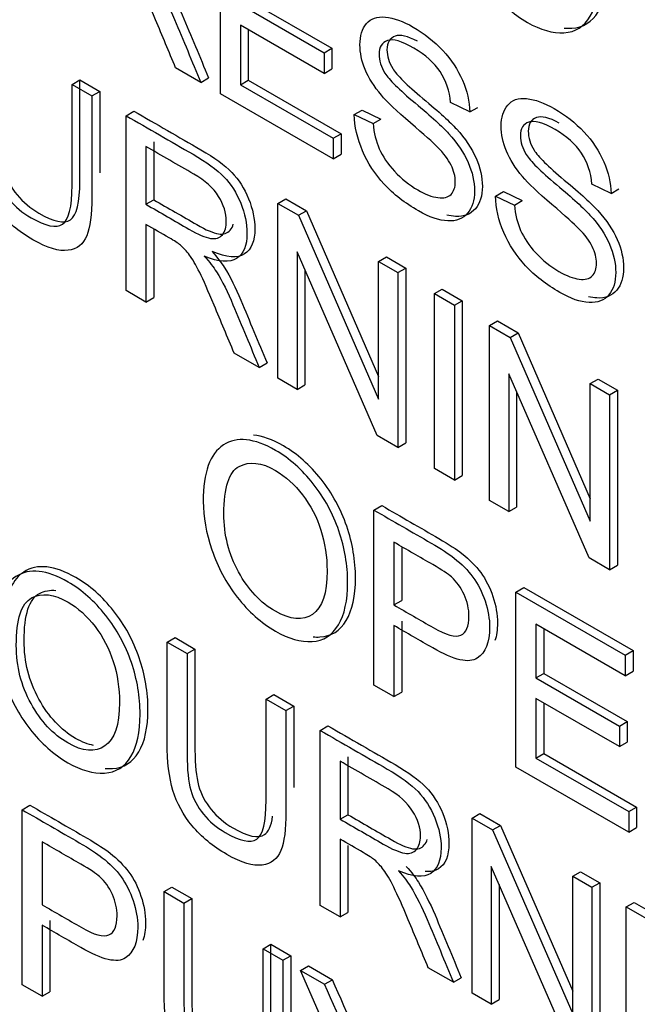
# Model space of a CAD drawing. Header units: inches. Extents: x 2 to 538, y -2 to 358.
# Tile 109 of 119: x 510.31 to 510.589, y 268.051 to 268.495. Entities that reach past the tile are written whole.
import ezdxf

# ---------------------------------------------------------------- set-up
doc = ezdxf.new("R2010")
doc.units = ezdxf.units.IN
doc.header["$MEASUREMENT"] = 0
doc.layers.add('Default', color=7, linetype='Continuous')
doc.layers.add('LAB20180', color=7, linetype='Continuous')

# ---------------------------------------------------------------- blocks, each defined once
blk = doc.blocks.new('SE6')
at = {"layer": 'LAB20180', "color": 7, "linetype": 'Continuous'}
for p, q in [((510.40035, 268.46197), (510.40035, 268.54099)), ((510.40936, 268.50224), (510.44711, 268.48045)), ((510.4129, 268.50428), (510.45065, 268.48249)), ((510.44711, 268.47114), (510.40936, 268.49293)), ((510.40936, 268.49293), (510.40936, 268.46607)), ((510.4129, 268.49089), (510.4129, 268.46811)), ((510.44711, 268.48045), (510.45065, 268.48249)), ((510.44711, 268.48045), (510.44711, 268.47114)), ((510.45065, 268.48249), (510.45065, 268.47318)), ((510.39142, 268.46712), (510.38009, 268.47366)), ((510.44711, 268.47114), (510.45065, 268.47318)), ((510.33333, 268.46617), (510.33686, 268.46822)), ((510.33686, 268.46822), (510.34583, 268.46304)), ((510.39142, 268.46712), (510.39496, 268.46916)), ((510.40936, 268.46607), (510.4129, 268.46811)), ((510.4129, 268.46811), (510.45479, 268.44392)), ((510.33333, 268.46617), (510.3423, 268.461)), ((510.3423, 268.461), (510.34583, 268.46304)), ((510.45125, 268.43258), (510.40035, 268.46197)), ((510.40936, 268.46607), (510.45125, 268.44188)), ((510.51295, 268.45374), (510.50425, 268.45802)), ((510.35773, 268.45208), (510.36127, 268.45413)), ((510.46072, 268.45255), (510.46426, 268.4546)), ((510.46426, 268.4546), (510.47277, 268.45057)), ((510.51295, 268.45374), (510.51648, 268.45578)), ((510.35773, 268.37306), (510.35773, 268.45208)), ((510.46072, 268.45255), (510.46924, 268.44853)), ((510.46924, 268.44853), (510.47277, 268.45057)), ((510.37024, 268.44022), (510.37024, 268.41409)), ((510.45125, 268.44188), (510.45479, 268.44392)), ((510.45125, 268.44188), (510.45125, 268.43258)), ((510.45479, 268.44392), (510.45479, 268.43462)), ((510.3667, 268.43818), (510.3667, 268.41205)), ((510.45125, 268.43258), (510.45479, 268.43462)), ((510.52451, 268.41573), (510.52805, 268.41777)), ((510.52805, 268.41777), (510.53656, 268.41374)), ((510.57669, 268.41693), (510.56804, 268.42119)), ((510.57669, 268.41693), (510.58023, 268.41898)), ((510.3667, 268.41205), (510.37024, 268.41409)), ((510.4263, 268.41249), (510.42984, 268.41454)), ((510.42984, 268.41454), (510.43913, 268.40917)), ((510.52451, 268.41573), (510.53303, 268.4117)), ((510.53303, 268.4117), (510.53656, 268.41374)), ((510.4263, 268.33347), (510.4263, 268.41249)), ((510.4263, 268.41249), (510.43559, 268.40713)), ((510.43559, 268.40713), (510.43913, 268.40917)), ((510.43913, 268.40917), (510.47174, 268.33428)), ((510.43559, 268.40713), (510.47174, 268.32412)), ((510.3667, 268.40295), (510.3667, 268.36788)), ((510.37024, 268.4009), (510.37024, 268.36993)), ((510.47115, 268.30758), (510.43495, 268.39062)), ((510.43495, 268.39062), (510.43495, 268.32848)), ((510.47174, 268.38626), (510.47528, 268.3883)), ((510.47174, 268.32412), (510.47174, 268.38626)), ((510.47174, 268.38626), (510.48044, 268.38124)), ((510.47528, 268.3883), (510.48397, 268.38328)), ((510.43849, 268.38251), (510.43849, 268.33052)), ((510.48044, 268.38124), (510.48397, 268.38328)), ((510.48397, 268.38328), (510.48397, 268.30426)), ((510.48044, 268.38124), (510.48044, 268.30222)), ((510.3667, 268.36788), (510.35773, 268.37306)), ((510.49697, 268.3717), (510.5005, 268.37374)), ((510.5005, 268.37374), (510.50952, 268.36853)), ((510.3667, 268.36788), (510.37024, 268.36993)), ((510.49697, 268.29268), (510.49697, 268.3717)), ((510.49697, 268.3717), (510.50598, 268.36649)), ((510.50598, 268.36649), (510.50952, 268.36853)), ((510.50952, 268.36853), (510.50952, 268.28951)), ((510.50598, 268.36649), (510.50598, 268.28747)), ((510.52187, 268.35732), (510.52541, 268.35936)), ((510.52187, 268.2783), (510.52187, 268.35732)), ((510.52187, 268.35732), (510.53116, 268.35195)), ((510.52541, 268.35936), (510.5347, 268.354)), ((510.53116, 268.35195), (510.5347, 268.354)), ((510.53116, 268.35195), (510.56731, 268.26894)), ((510.5347, 268.354), (510.56731, 268.2791)), ((510.41783, 268.33836), (510.40654, 268.34488)), ((510.41783, 268.33836), (510.42137, 268.3404)), ((510.43495, 268.32848), (510.4263, 268.33347)), ((510.56672, 268.2524), (510.53052, 268.33545)), ((510.53052, 268.33545), (510.53052, 268.2733)), ((510.56731, 268.33108), (510.57085, 268.33312)), ((510.57085, 268.33312), (510.57955, 268.3281)), ((510.43495, 268.32848), (510.43849, 268.33052)), ((510.56731, 268.26894), (510.56731, 268.33108)), ((510.56731, 268.33108), (510.57601, 268.32606)), ((510.53406, 268.32733), (510.53406, 268.27534)), ((510.57601, 268.32606), (510.57955, 268.3281)), ((510.57601, 268.32606), (510.57601, 268.24704)), ((510.57955, 268.3281), (510.57955, 268.24908)), ((510.48044, 268.30222), (510.47115, 268.30758)), ((510.48044, 268.30222), (510.48397, 268.30426)), ((510.50598, 268.28747), (510.49697, 268.29268)), ((510.50598, 268.28747), (510.50952, 268.28951)), ((510.46965, 268.27396), (510.47318, 268.276)), ((510.53052, 268.2733), (510.52187, 268.2783)), ((510.53052, 268.2733), (510.53406, 268.27534)), ((510.46965, 268.19494), (510.46965, 268.27396)), ((510.47866, 268.25945), (510.47866, 268.23111)), ((510.4822, 268.2574), (510.4822, 268.23315)), ((510.57601, 268.24704), (510.56672, 268.2524)), ((510.57601, 268.24704), (510.57955, 268.24908)), ((510.53376, 268.23695), (510.53729, 268.23899)), ((510.53376, 268.15793), (510.53376, 268.23695)), ((510.53376, 268.23695), (510.58307, 268.20848)), ((510.53729, 268.23899), (510.5866, 268.21052)), ((510.47866, 268.23111), (510.4822, 268.23315)), ((510.47866, 268.22181), (510.47866, 268.18974)), ((510.4822, 268.22385), (510.4822, 268.19178)), ((510.58307, 268.19917), (510.54273, 268.22246)), ((510.54273, 268.22246), (510.54273, 268.19817)), ((510.54626, 268.22042), (510.54626, 268.20021)), ((510.37629, 268.21436), (510.37982, 268.2164)), ((510.37629, 268.21436), (510.3853, 268.20915)), ((510.37982, 268.2164), (510.38884, 268.21119)), ((510.3853, 268.20915), (510.38884, 268.21119)), ((510.58307, 268.20848), (510.5866, 268.21052)), ((510.58307, 268.20848), (510.58307, 268.19917)), ((510.5866, 268.21052), (510.5866, 268.20121)), ((510.54273, 268.19817), (510.54626, 268.20021)), ((510.54626, 268.20021), (510.58401, 268.17842)), ((510.58307, 268.19917), (510.5866, 268.20121)), ((510.54273, 268.19817), (510.58047, 268.17638)), ((510.42095, 268.18857), (510.42449, 268.19061)), ((510.42449, 268.19061), (510.43346, 268.18543)), ((510.47866, 268.18974), (510.46965, 268.19494)), ((510.47866, 268.18974), (510.4822, 268.19178)), ((510.42095, 268.18857), (510.42992, 268.18339)), ((510.58047, 268.16713), (510.54273, 268.18892)), ((510.54273, 268.18892), (510.54273, 268.162)), ((510.54626, 268.18688), (510.54626, 268.16404)), ((510.42992, 268.18339), (510.43346, 268.18543)), ((510.58047, 268.17638), (510.58401, 268.17842)), ((510.58401, 268.17842), (510.58401, 268.16917)), ((510.44536, 268.17448), (510.44889, 268.17652)), ((510.44536, 268.09546), (510.44536, 268.17448)), ((510.58047, 268.17638), (510.58047, 268.16713)), ((510.58047, 268.16713), (510.58401, 268.16917)), ((510.54273, 268.162), (510.54626, 268.16404)), ((510.54626, 268.16404), (510.5882, 268.13983)), ((510.45437, 268.16055), (510.45437, 268.13436)), ((510.45791, 268.16259), (510.45791, 268.1364)), ((510.54273, 268.162), (510.58466, 268.13779)), ((510.58466, 268.12854), (510.53376, 268.15793)), ((510.31079, 268.13866), (510.31432, 268.1407)), ((510.31079, 268.05964), (510.31079, 268.13866)), ((510.58466, 268.13779), (510.5882, 268.13983)), ((510.58466, 268.13779), (510.58466, 268.12854)), ((510.5882, 268.13983), (510.5882, 268.13058)), ((510.45437, 268.13436), (510.45791, 268.1364)), ((510.51393, 268.13489), (510.51746, 268.13693)), ((510.51393, 268.05587), (510.51393, 268.13489)), ((510.51393, 268.13489), (510.52322, 268.12953)), ((510.51746, 268.13693), (510.52675, 268.13157)), ((510.52322, 268.12953), (510.52675, 268.13157)), ((510.52322, 268.12953), (510.55941, 268.04648)), ((510.52675, 268.13157), (510.55941, 268.05664)), ((510.58466, 268.12854), (510.5882, 268.13058)), ((510.3198, 268.12415), (510.3198, 268.09576)), ((510.45437, 268.12532), (510.45437, 268.09025)), ((510.45791, 268.12245), (510.45791, 268.09229)), ((510.55878, 268.02997), (510.52262, 268.11294)), ((510.52262, 268.11294), (510.52262, 268.05085)), ((510.55941, 268.10863), (510.56295, 268.11067)), ((510.56295, 268.11067), (510.5716, 268.10567)), ((510.55941, 268.04648), (510.55941, 268.10863)), ((510.55941, 268.10863), (510.56806, 268.10363)), ((510.3749, 268.10165), (510.37843, 268.10369)), ((510.3749, 268.10165), (510.38387, 268.09647)), ((510.37843, 268.10369), (510.3874, 268.09851)), ((510.52616, 268.10482), (510.52616, 268.05289)), ((510.56806, 268.10363), (510.5716, 268.10567)), ((510.56806, 268.10363), (510.56806, 268.02461)), ((510.5716, 268.10567), (510.5716, 268.02665)), ((510.38387, 268.09647), (510.3874, 268.09851)), ((510.45437, 268.09025), (510.44536, 268.09546)), ((510.5835, 268.09472), (510.58704, 268.09676)), ((510.5835, 268.0157), (510.5835, 268.09472)), ((510.5835, 268.09472), (510.63281, 268.06625)), ((510.58704, 268.09676), (510.63635, 268.06829)), ((510.32334, 268.08855), (510.32334, 268.05648)), ((510.45437, 268.09025), (510.45791, 268.09229)), ((510.3198, 268.08651), (510.3198, 268.05444)), ((510.41956, 268.07586), (510.4231, 268.0779)), ((510.41956, 268.07586), (510.42853, 268.07068)), ((510.4231, 268.0779), (510.43207, 268.07272)), ((510.42853, 268.07068), (510.43207, 268.07272)), ((510.43655, 268.06606), (510.44008, 268.0681)), ((510.46291, 268.00525), (510.43655, 268.06606)), ((510.43655, 268.06606), (510.44734, 268.05983)), ((510.44008, 268.0681), (510.45087, 268.06187)), ((510.5055, 268.06073), (510.49417, 268.06728)), ((510.44734, 268.05983), (510.45087, 268.06187)), ((510.5055, 268.06073), (510.50904, 268.06277)), ((510.3198, 268.05444), (510.31079, 268.05964)), ((510.3198, 268.05444), (510.32334, 268.05648)), ((510.52262, 268.05085), (510.51393, 268.05587)), ((510.52262, 268.05085), (510.52616, 268.05289))]:
    blk.add_line(p, q, dxfattribs=at)
for centre, start in [((509.31764, 267.55889), 21.55122), ((509.3141, 267.55684), 21.47511)]:
    blk.add_arc(centre, 1.23985, start, 23.93387, dxfattribs=at)
for points, knots in [([(510.5063, 268.55279), (510.5063, 268.56588), (510.50931, 268.57434), (510.51541, 268.57829), (510.52144, 268.58219), (510.52934, 268.58134), (510.54523, 268.57216), (510.55092, 268.56714), (510.55593, 268.56078), (510.56103, 268.55431), (510.56485, 268.54727), (510.5675, 268.53954), (510.57016, 268.53173), (510.5715, 268.52392), (510.5715, 268.50805), (510.57009, 268.50171), (510.56454, 268.4923), (510.56057, 268.4898), (510.55543, 268.48951), (510.55032, 268.48923), (510.54482, 268.4908), (510.53248, 268.49792), (510.52674, 268.50302), (510.51664, 268.51601), (510.51281, 268.52311), (510.51017, 268.53084), (510.50754, 268.53854), (510.5063, 268.54585), (510.5063, 268.55279)], [0, 0, 0, 0, 0.133501, 0.133501, 0.133501, 0.256494, 0.256494, 0.336935, 0.336935, 0.336935, 0.41723, 0.41723, 0.41723, 0.502263, 0.502263, 0.588431, 0.588431, 0.674599, 0.674599, 0.674599, 0.751492, 0.751492, 0.834891, 0.834891, 0.918291, 0.918291, 0.918291, 1, 1, 1, 1]), ([(510.55556, 268.49163), (510.55671, 268.49152), (510.55785, 268.49149), (510.55897, 268.49155), (510.56411, 268.49184), (510.56807, 268.49434), (510.57363, 268.50375), (510.57504, 268.51009), (510.57504, 268.52596), (510.5737, 268.53377), (510.57103, 268.54158), (510.56839, 268.54931), (510.56456, 268.55635), (510.55947, 268.56282), (510.55446, 268.56918), (510.54877, 268.5742), (510.53769, 268.5806), (510.53332, 268.5822), (510.52939, 268.58262)], [0.3085794, 0.3085794, 0.3085794, 0.3085794, 0.3254014, 0.3254014, 0.3254014, 0.411569, 0.411569, 0.4977366, 0.4977366, 0.5827704, 0.5827704, 0.5827704, 0.6630647, 0.6630647, 0.6630647, 0.7435058, 0.7435058, 0.8049135, 0.8049135, 0.8049135, 0.8049135]), ([(510.38009, 268.47366), (510.37708, 268.48088), (510.37408, 268.4881), (510.37107, 268.49532), (510.36847, 268.50159), (510.36625, 268.50647), (510.36452, 268.50999), (510.3628, 268.51348), (510.36128, 268.51612), (510.35992, 268.51791), (510.35858, 268.51965), (510.35723, 268.52114), (510.35582, 268.52237), (510.35479, 268.52327), (510.35309, 268.52432), (510.35076, 268.52566), (510.34727, 268.52768), (510.34378, 268.52969), (510.34029, 268.53171)], [0, 0, 0, 0, 0.307176, 0.307176, 0.307176, 0.516403, 0.516403, 0.516403, 0.634791, 0.634791, 0.634791, 0.716811, 0.716811, 0.716811, 0.809183, 0.809183, 0.809183, 1, 1, 1, 1]), ([(510.36661, 268.51746), (510.36902, 268.5147), (510.37084, 268.51233), (510.37207, 268.51036), (510.37477, 268.50604), (510.37722, 268.50103), (510.37959, 268.49551), (510.38364, 268.48606), (510.38748, 268.47658), (510.39142, 268.46712)], [0, 0, 0, 0, 0.159913, 0.159913, 0.159913, 0.45291, 0.45291, 0.45291, 1, 1, 1, 1]), ([(510.37015, 268.5195), (510.37256, 268.51674), (510.37438, 268.51437), (510.37561, 268.5124), (510.37831, 268.50808), (510.38075, 268.50307), (510.38312, 268.49755), (510.38717, 268.48811), (510.39101, 268.47862), (510.39496, 268.46916)], [0, 0, 0, 0, 0.159913, 0.159913, 0.159913, 0.45291, 0.45291, 0.45291, 1, 1, 1, 1]), ([(510.46924, 268.44853), (510.46965, 268.4443), (510.4706, 268.44049), (510.47206, 268.43712), (510.47354, 268.43371), (510.47584, 268.43032), (510.48203, 268.42359), (510.48554, 268.42077), (510.49287, 268.41654), (510.49587, 268.41538), (510.49852, 268.41507), (510.50114, 268.41475), (510.50316, 268.41523), (510.50443, 268.41654), (510.50573, 268.41788), (510.50635, 268.4198), (510.50635, 268.42469), (510.50571, 268.42721), (510.50443, 268.42979), (510.5032, 268.43228), (510.50111, 268.43507), (510.49824, 268.43799), (510.49642, 268.43984), (510.49237, 268.44349), (510.48613, 268.44882), (510.47985, 268.4542), (510.47548, 268.45834), (510.47297, 268.46136), (510.46974, 268.46527), (510.46728, 268.46906), (510.46409, 268.47679), (510.46332, 268.4805), (510.46332, 268.48812), (510.46428, 268.4913), (510.46819, 268.49598), (510.47106, 268.49695), (510.47853, 268.49622), (510.48272, 268.49475), (510.49237, 268.48917), (510.49683, 268.48565), (510.50457, 268.4774), (510.50753, 268.4729), (510.50958, 268.46809), (510.51166, 268.4632), (510.51277, 268.45847), (510.51295, 268.45374)], [0, 0, 0, 0, 0.049732, 0.049732, 0.049732, 0.104828, 0.104828, 0.159924, 0.159924, 0.209187, 0.209187, 0.209187, 0.249908, 0.249908, 0.249908, 0.283543, 0.283543, 0.317909, 0.317909, 0.317909, 0.359083, 0.359083, 0.359083, 0.428442, 0.428442, 0.428442, 0.505001, 0.505001, 0.505001, 0.560929, 0.560929, 0.616857, 0.616857, 0.67846, 0.67846, 0.740062, 0.740062, 0.801664, 0.801664, 0.869366, 0.869366, 0.937068, 0.937068, 0.937068, 1, 1, 1, 1]), ([(510.3423, 268.461), (510.3423, 268.44578), (510.3423, 268.43057), (510.3423, 268.41536), (510.3423, 268.40742), (510.34152, 268.40156), (510.33997, 268.39777), (510.33844, 268.39403), (510.3356, 268.39183), (510.33155, 268.39128), (510.32751, 268.39073), (510.32222, 268.39225), (510.30924, 268.39975), (510.304, 268.40408), (510.2959, 268.41381), (510.29299, 268.41917), (510.28952, 268.43084), (510.28866, 268.43797), (510.28866, 268.44633), (510.28866, 268.46154), (510.28866, 268.47675), (510.28866, 268.49196)], [0, 0, 0, 0, 0.229371, 0.229371, 0.229371, 0.325955, 0.325955, 0.325955, 0.402498, 0.402498, 0.402498, 0.496979, 0.496979, 0.588202, 0.588202, 0.679426, 0.679426, 0.770649, 0.770649, 0.770649, 1, 1, 1, 1]), ([(510.30116, 268.48883), (510.30116, 268.47365), (510.30116, 268.45847), (510.30116, 268.44329), (510.30116, 268.43641), (510.30176, 268.43102), (510.30394, 268.42324), (510.30581, 268.41969), (510.30854, 268.41632), (510.31122, 268.41303), (510.31451, 268.41025), (510.32502, 268.40418), (510.32976, 268.40318), (510.33258, 268.40507), (510.3354, 268.40696), (510.33686, 268.41275), (510.33686, 268.42269), (510.33686, 268.43786), (510.33686, 268.45304), (510.33686, 268.46822)], [0, 0, 0, 0, 0.272206, 0.272206, 0.272206, 0.348704, 0.348704, 0.425203, 0.425203, 0.425203, 0.490104, 0.490104, 0.601582, 0.601582, 0.601582, 0.727853, 0.727853, 0.727853, 1, 1, 1, 1]), ([(510.48928, 268.48568), (510.48481, 268.48802), (510.48145, 268.48882), (510.47928, 268.48803), (510.4768, 268.48713), (510.47551, 268.48512), (510.47551, 268.47902), (510.47642, 268.47618), (510.47815, 268.47334), (510.4799, 268.47046), (510.48443, 268.46598), (510.49176, 268.45985), (510.4991, 268.45372), (510.50415, 268.44908), (510.50688, 268.44608), (510.51089, 268.44168), (510.5138, 268.4373), (510.51571, 268.43293), (510.5176, 268.42862), (510.51858, 268.42434), (510.51858, 268.41587), (510.51753, 268.41254), (510.51544, 268.41006), (510.51334, 268.40759), (510.51038, 268.40636), (510.50647, 268.40657), (510.50519, 268.40664), (510.50386, 268.40685), (510.50248, 268.40719)], [0.1376481, 0.1376481, 0.1376481, 0.1376481, 0.1991737, 0.1991737, 0.1991737, 0.2441705, 0.2441705, 0.2833613, 0.2833613, 0.2833613, 0.3636512, 0.3636512, 0.3636512, 0.4504937, 0.4504937, 0.4504937, 0.5133034, 0.5133034, 0.5133034, 0.571931, 0.571931, 0.6298347, 0.6298347, 0.6298347, 0.6952098, 0.6952098, 0.6952098, 0.7186483, 0.7186483, 0.7186483, 0.7186483]), ([(510.29763, 268.48678), (510.29763, 268.47161), (510.29763, 268.45643), (510.29763, 268.44125), (510.29763, 268.43437), (510.29822, 268.42898), (510.30041, 268.4212), (510.30227, 268.41765), (510.30501, 268.41428), (510.30768, 268.41098), (510.31097, 268.40821), (510.32149, 268.40214), (510.32622, 268.40114), (510.32905, 268.40303), (510.33187, 268.40492), (510.33333, 268.41071), (510.33333, 268.42064), (510.33333, 268.43582), (510.33333, 268.451), (510.33333, 268.46617)], [0, 0, 0, 0, 0.272206, 0.272206, 0.272206, 0.348704, 0.348704, 0.425203, 0.425203, 0.425203, 0.490104, 0.490104, 0.601582, 0.601582, 0.601582, 0.727853, 0.727853, 0.727853, 1, 1, 1, 1]), ([(510.50425, 268.45802), (510.5038, 268.46323), (510.50225, 268.46785), (510.49952, 268.47196), (510.49684, 268.47597), (510.49291, 268.47955), (510.48221, 268.48573), (510.47821, 268.48689), (510.47575, 268.48599), (510.47326, 268.48509), (510.47197, 268.48307), (510.47197, 268.47698), (510.47288, 268.47414), (510.47461, 268.4713), (510.47637, 268.46842), (510.48089, 268.46394), (510.48822, 268.45781), (510.49557, 268.45168), (510.50061, 268.44703), (510.50334, 268.44404), (510.50736, 268.43963), (510.51026, 268.43526), (510.51217, 268.43089), (510.51407, 268.42658), (510.51504, 268.4223), (510.51504, 268.41383), (510.514, 268.41049), (510.5119, 268.40802), (510.5098, 268.40554), (510.50685, 268.40432), (510.50293, 268.40453), (510.49905, 268.40474), (510.49469, 268.40624), (510.48363, 268.41262), (510.47848, 268.41659), (510.47429, 268.42111), (510.47016, 268.42558), (510.46687, 268.4306), (510.4645, 268.43618), (510.46216, 268.4417), (510.46086, 268.44717), (510.46072, 268.45255)], [0, 0, 0, 0, 0.061139, 0.061139, 0.061139, 0.129275, 0.129275, 0.199174, 0.199174, 0.199174, 0.244171, 0.244171, 0.283361, 0.283361, 0.283361, 0.363651, 0.363651, 0.363651, 0.450494, 0.450494, 0.450494, 0.513303, 0.513303, 0.513303, 0.571931, 0.571931, 0.629835, 0.629835, 0.629835, 0.69521, 0.69521, 0.69521, 0.766429, 0.766429, 0.85695, 0.85695, 0.85695, 0.928197, 0.928197, 0.928197, 1, 1, 1, 1]), ([(510.53303, 268.4117), (510.53344, 268.40747), (510.53435, 268.40369), (510.53585, 268.40029), (510.53736, 268.39689), (510.53958, 268.39351), (510.54268, 268.39015), (510.54582, 268.38674), (510.54928, 268.38397), (510.55661, 268.37974), (510.55966, 268.37855), (510.56231, 268.37824), (510.56493, 268.37793), (510.5669, 268.37842), (510.56818, 268.37974), (510.56949, 268.38109), (510.57014, 268.38297), (510.57014, 268.38786), (510.5695, 268.39038), (510.56822, 268.39296), (510.56697, 268.39549), (510.5649, 268.39824), (510.56203, 268.40116), (510.56021, 268.40301), (510.55616, 268.40666), (510.54987, 268.41202), (510.54363, 268.41734), (510.53922, 268.42154), (510.53672, 268.42456), (510.53352, 268.42842), (510.53107, 268.43223), (510.52788, 268.43996), (510.52706, 268.4437), (510.52706, 268.45132), (510.52807, 268.45447), (510.53002, 268.45681), (510.53197, 268.45914), (510.5348, 268.46015), (510.53854, 268.45978), (510.54231, 268.45941), (510.54651, 268.45792), (510.55616, 268.45234), (510.56057, 268.44885), (510.56832, 268.44059), (510.57127, 268.4361), (510.57337, 268.43126), (510.57547, 268.42641), (510.57656, 268.42164), (510.57669, 268.41693)], [0, 0, 0, 0, 0.049757, 0.049757, 0.049757, 0.098353, 0.098353, 0.098353, 0.156887, 0.156887, 0.209223, 0.209223, 0.209223, 0.249739, 0.249739, 0.249739, 0.283412, 0.283412, 0.317817, 0.317817, 0.317817, 0.358993, 0.358993, 0.358993, 0.428589, 0.428589, 0.428589, 0.505143, 0.505143, 0.505143, 0.556772, 0.556772, 0.608402, 0.608402, 0.66527, 0.66527, 0.66527, 0.726459, 0.726459, 0.726459, 0.791469, 0.791469, 0.86428, 0.86428, 0.937091, 0.937091, 0.937091, 1, 1, 1, 1]), ([(510.36127, 268.45413), (510.37134, 268.44831), (510.38142, 268.44249), (510.3915, 268.43667), (510.3976, 268.43315), (510.40225, 268.42973), (510.40543, 268.42647), (510.40858, 268.42325), (510.41112, 268.41929), (510.41304, 268.41456), (510.41492, 268.40991), (510.41586, 268.40541), (510.41586, 268.39542), (510.41431, 268.39164), (510.40803, 268.38759), (510.40316, 268.38793), (510.3966, 268.39072)], [0, 0, 0, 0, 0.31817, 0.31817, 0.31817, 0.466864, 0.466864, 0.466864, 0.574209, 0.574209, 0.574209, 0.693201, 0.693201, 0.846601, 0.846601, 1, 1, 1, 1]), ([(510.35773, 268.45208), (510.36781, 268.44627), (510.37789, 268.44045), (510.38796, 268.43463), (510.39407, 268.43111), (510.39871, 268.42769), (510.4019, 268.42443), (510.40504, 268.42121), (510.40759, 268.41725), (510.4095, 268.41252), (510.41138, 268.40787), (510.41232, 268.40337), (510.41232, 268.39338), (510.41078, 268.3896), (510.40449, 268.38555), (510.39962, 268.38589), (510.39306, 268.38868)], [0, 0, 0, 0, 0.31817, 0.31817, 0.31817, 0.466864, 0.466864, 0.466864, 0.574209, 0.574209, 0.574209, 0.693201, 0.693201, 0.846601, 0.846601, 1, 1, 1, 1]), ([(510.56804, 268.42119), (510.56759, 268.4264), (510.56599, 268.43105), (510.56062, 268.4392), (510.55666, 268.44275), (510.54596, 268.44893), (510.542, 268.45006), (510.53699, 268.44832), (510.53576, 268.44625), (510.53576, 268.44015), (510.53663, 268.43733), (510.5384, 268.43447), (510.54015, 268.43164), (510.54468, 268.42711), (510.55201, 268.42098), (510.55936, 268.41485), (510.5644, 268.41021), (510.56713, 268.40721), (510.57111, 268.40285), (510.57405, 268.39843), (510.57596, 268.39406), (510.57784, 268.38978), (510.57879, 268.38549), (510.57879, 268.37703), (510.57774, 268.37369), (510.57569, 268.37119), (510.57361, 268.36866), (510.57059, 268.36751), (510.56672, 268.3677), (510.56281, 268.36788), (510.55843, 268.36943), (510.54742, 268.37579), (510.54223, 268.37979), (510.53808, 268.38429), (510.53392, 268.3888), (510.53061, 268.3938), (510.52825, 268.39937), (510.5259, 268.4049), (510.5246, 268.41036), (510.52451, 268.41573)], [0, 0, 0, 0, 0.056749, 0.056749, 0.113497, 0.113497, 0.172713, 0.172713, 0.231929, 0.231929, 0.283505, 0.283505, 0.283505, 0.363754, 0.363754, 0.363754, 0.450584, 0.450584, 0.450584, 0.513378, 0.513378, 0.513378, 0.571906, 0.571906, 0.629711, 0.629711, 0.629711, 0.695091, 0.695091, 0.695091, 0.766602, 0.766602, 0.856826, 0.856826, 0.856826, 0.928247, 0.928247, 0.928247, 1, 1, 1, 1]), ([(510.55326, 268.44875), (510.54867, 268.45119), (510.54527, 268.45201), (510.54052, 268.45036), (510.5393, 268.44829), (510.5393, 268.44219), (510.54016, 268.43938), (510.54194, 268.43651), (510.54369, 268.43369), (510.54822, 268.42915), (510.55555, 268.42302), (510.56289, 268.41689), (510.56793, 268.41225), (510.57067, 268.40925), (510.57464, 268.40489), (510.57759, 268.40047), (510.5795, 268.39611), (510.58138, 268.39182), (510.58232, 268.38754), (510.58232, 268.37907), (510.58128, 268.37573), (510.57923, 268.37324), (510.57714, 268.3707), (510.57413, 268.36956), (510.57026, 268.36974), (510.56903, 268.3698), (510.56775, 268.36999), (510.56643, 268.37032)], [0.1198074, 0.1198074, 0.1198074, 0.1198074, 0.1727134, 0.1727134, 0.2319295, 0.2319295, 0.2835047, 0.2835047, 0.2835047, 0.3637536, 0.3637536, 0.3637536, 0.4505838, 0.4505838, 0.4505838, 0.5133785, 0.5133785, 0.5133785, 0.5719062, 0.5719062, 0.6297114, 0.6297114, 0.6297114, 0.6950907, 0.6950907, 0.6950907, 0.7175901, 0.7175901, 0.7175901, 0.7175901]), ([(510.3667, 268.41205), (510.37318, 268.40831), (510.37966, 268.40456), (510.38614, 268.40082), (510.39029, 268.39843), (510.39352, 268.39704), (510.39589, 268.39667), (510.3982, 268.39631), (510.39998, 268.39688), (510.40121, 268.39833), (510.40243, 268.39976), (510.40299, 268.40182), (510.40299, 268.40813), (510.40185, 268.41184), (510.39948, 268.41562), (510.39714, 268.41937), (510.39343, 268.42275), (510.38833, 268.42569), (510.38112, 268.42985), (510.37391, 268.43402), (510.3667, 268.43818)], [0, 0, 0, 0, 0.228444, 0.228444, 0.228444, 0.344459, 0.344459, 0.344459, 0.42483, 0.42483, 0.42483, 0.499128, 0.499128, 0.606785, 0.606785, 0.606785, 0.745919, 0.745919, 0.745919, 1, 1, 1, 1]), ([(510.37024, 268.41409), (510.37672, 268.41035), (510.3832, 268.40661), (510.38968, 268.40286), (510.39382, 268.40047), (510.39705, 268.39908), (510.39942, 268.39871), (510.40174, 268.39835), (510.40352, 268.39892), (510.40475, 268.40037), (510.40538, 268.4011), (510.40583, 268.40201), (510.40612, 268.40306)], [0, 0, 0, 0, 0.2284437, 0.2284437, 0.2284437, 0.3444589, 0.3444589, 0.3444589, 0.4248299, 0.4248299, 0.4248299, 0.4630808, 0.4630808, 0.4630808, 0.4630808]), ([(510.40654, 268.34488), (510.40352, 268.35211), (510.4005, 268.35934), (510.39748, 268.36657), (510.39486, 268.37283), (510.39265, 268.37772), (510.39097, 268.38121), (510.38927, 268.38474), (510.38774, 268.38734), (510.385, 268.39091), (510.38364, 268.39238), (510.38223, 268.39362), (510.38124, 268.39448), (510.37954, 268.39554), (510.37722, 268.39688), (510.37371, 268.3989), (510.37021, 268.40093), (510.3667, 268.40295)], [0, 0, 0, 0, 0.307386, 0.307386, 0.307386, 0.515959, 0.515959, 0.515959, 0.616495, 0.616495, 0.717031, 0.717031, 0.717031, 0.808506, 0.808506, 0.808506, 1, 1, 1, 1]), ([(510.3966, 268.39072), (510.39897, 268.38799), (510.40079, 268.38562), (510.40206, 268.38362), (510.4048, 268.37933), (510.40721, 268.37429), (510.40953, 268.36874), (510.41348, 268.3593), (510.41742, 268.34985), (510.42137, 268.3404)], [0, 0, 0, 0, 0.159942, 0.159942, 0.159942, 0.453508, 0.453508, 0.453508, 1, 1, 1, 1]), ([(510.39306, 268.38868), (510.39543, 268.38594), (510.39725, 268.38358), (510.39853, 268.38158), (510.40126, 268.37729), (510.40367, 268.37225), (510.40599, 268.3667), (510.40995, 268.35726), (510.41389, 268.34781), (510.41783, 268.33836)], [0, 0, 0, 0, 0.159942, 0.159942, 0.159942, 0.453508, 0.453508, 0.453508, 1, 1, 1, 1]), ([(510.39256, 268.27788), (510.39256, 268.29097), (510.39561, 268.29946), (510.40167, 268.30338), (510.40775, 268.30731), (510.4156, 268.30643), (510.42521, 268.30093), (510.43149, 268.29734), (510.43718, 268.29223), (510.44729, 268.27946), (510.45116, 268.27233), (510.45644, 268.25687), (510.45776, 268.24907), (510.45776, 268.23314), (510.45635, 268.2268), (510.4508, 268.21739), (510.44684, 268.21489), (510.44174, 268.21463), (510.43658, 268.21436), (510.43108, 268.21589), (510.41874, 268.22302), (510.41301, 268.22812), (510.40795, 268.23461), (510.40288, 268.24113), (510.39907, 268.24825), (510.39388, 268.26366), (510.39256, 268.27099), (510.39256, 268.27788)], [0, 0, 0, 0, 0.13347, 0.13347, 0.13347, 0.254653, 0.254653, 0.254653, 0.33796, 0.33796, 0.421266, 0.421266, 0.504572, 0.504572, 0.589544, 0.589544, 0.674517, 0.674517, 0.674517, 0.75295, 0.75295, 0.838021, 0.838021, 0.838021, 0.91901, 0.91901, 1, 1, 1, 1]), ([(510.44224, 268.21672), (510.44326, 268.21664), (510.44427, 268.21662), (510.44527, 268.21667), (510.45037, 268.21693), (510.45433, 268.21943), (510.45989, 268.22884), (510.4613, 268.23518), (510.4613, 268.25111), (510.45998, 268.25892), (510.4547, 268.27437), (510.45083, 268.2815), (510.44072, 268.29427), (510.43503, 268.29938), (510.42874, 268.30297), (510.42376, 268.30582), (510.41926, 268.30743), (510.41522, 268.30777)], [0.3102961, 0.3102961, 0.3102961, 0.3102961, 0.3254834, 0.3254834, 0.3254834, 0.4104557, 0.4104557, 0.495428, 0.495428, 0.5787342, 0.5787342, 0.6620404, 0.6620404, 0.7453466, 0.7453466, 0.7453466, 0.8081657, 0.8081657, 0.8081657, 0.8081657]), ([(510.4019, 268.27228), (510.4019, 268.26276), (510.40408, 268.25404), (510.41292, 268.238), (510.41847, 268.23206), (510.42512, 268.22827), (510.4319, 268.22441), (510.4375, 268.22386), (510.44624, 268.22985), (510.44848, 268.23634), (510.44848, 268.2529), (510.44752, 268.25908), (510.44379, 268.27081), (510.44101, 268.27609), (510.43381, 268.2855), (510.42976, 268.28916), (510.42525, 268.29181), (510.41888, 268.29556), (510.41337, 268.2961), (510.40877, 268.2937), (510.40415, 268.2913), (510.4019, 268.28416), (510.4019, 268.27228)], [0, 0, 0, 0, 0.121799, 0.121799, 0.243597, 0.243597, 0.243597, 0.372511, 0.372511, 0.501425, 0.501425, 0.58183, 0.58183, 0.662235, 0.662235, 0.74264, 0.74264, 0.74264, 0.854598, 0.854598, 0.854598, 1, 1, 1, 1]), ([(510.47318, 268.276), (510.48179, 268.27103), (510.49039, 268.26607), (510.499, 268.2611), (510.50351, 268.25849), (510.50701, 268.25621), (510.50938, 268.25432), (510.51273, 268.25164), (510.51557, 268.24885), (510.51785, 268.24575), (510.52012, 268.24266), (510.52195, 268.23902), (510.52331, 268.23497), (510.5247, 268.23087), (510.52541, 268.22687), (510.52541, 268.21988), (510.52501, 268.21722), (510.52422, 268.21501)], [0, 0, 0, 0, 0.2170254, 0.2170254, 0.2170254, 0.3045975, 0.3045975, 0.3045975, 0.381192, 0.381192, 0.381192, 0.4540697, 0.4540697, 0.4540697, 0.533735, 0.533735, 0.5972414, 0.5972414, 0.5972414, 0.5972414]), ([(510.46965, 268.27396), (510.47825, 268.26899), (510.48686, 268.26402), (510.49546, 268.25906), (510.49997, 268.25645), (510.50348, 268.25417), (510.50585, 268.25227), (510.5092, 268.2496), (510.51204, 268.24681), (510.51431, 268.2437), (510.51658, 268.24062), (510.51841, 268.23697), (510.51978, 268.23293), (510.52116, 268.22882), (510.52187, 268.22483), (510.52187, 268.21421), (510.52001, 268.20956), (510.51627, 268.20709), (510.51254, 268.20461), (510.50589, 268.20609), (510.49619, 268.21169), (510.49035, 268.21506), (510.48451, 268.21843), (510.47866, 268.22181)], [0, 0, 0, 0, 0.217025, 0.217025, 0.217025, 0.304597, 0.304597, 0.304597, 0.381192, 0.381192, 0.381192, 0.45407, 0.45407, 0.45407, 0.533735, 0.533735, 0.671534, 0.671534, 0.671534, 0.852688, 0.852688, 0.852688, 1, 1, 1, 1]), ([(510.47866, 268.23111), (510.48457, 268.2277), (510.49047, 268.22429), (510.49638, 268.22089), (510.5022, 268.21752), (510.50639, 268.21636), (510.51131, 268.21857), (510.51254, 268.22139), (510.51254, 268.22932), (510.51181, 268.23258), (510.51035, 268.23579), (510.50891, 268.23896), (510.50703, 268.2416), (510.50466, 268.24376), (510.50312, 268.24516), (510.50029, 268.24696), (510.49619, 268.24933), (510.49035, 268.2527), (510.48451, 268.25608), (510.47866, 268.25945)], [0, 0, 0, 0, 0.215632, 0.215632, 0.215632, 0.355764, 0.355764, 0.495897, 0.495897, 0.596219, 0.596219, 0.596219, 0.682986, 0.682986, 0.682986, 0.786564, 0.786564, 0.786564, 1, 1, 1, 1]), ([(510.34822, 268.15733), (510.34936, 268.15722), (510.35049, 268.15719), (510.35159, 268.15725), (510.35669, 268.15751), (510.36065, 268.16001), (510.36621, 268.16942), (510.36762, 268.17576), (510.36762, 268.19169), (510.3663, 268.19949), (510.36102, 268.21495), (510.35715, 268.22208), (510.34704, 268.23485), (510.34135, 268.23987), (510.32546, 268.24905), (510.3176, 268.24993), (510.31152, 268.246), (510.30908, 268.24442), (510.30712, 268.24209), (510.30566, 268.23901)], [0.3089994, 0.3089994, 0.3089994, 0.3089994, 0.3255247, 0.3255247, 0.3255247, 0.4095272, 0.4095272, 0.4935297, 0.4935297, 0.5758852, 0.5758852, 0.6582406, 0.6582406, 0.7405961, 0.7405961, 0.8665163, 0.8665163, 0.8665163, 0.9204133, 0.9204133, 0.9204133, 0.9204133]), ([(510.29888, 268.21846), (510.29888, 268.23155), (510.30193, 268.24004), (510.30799, 268.24396), (510.31407, 268.24789), (510.32192, 268.24701), (510.33781, 268.23783), (510.3435, 268.23281), (510.35361, 268.22003), (510.35748, 268.21291), (510.36276, 268.19745), (510.36408, 268.18965), (510.36408, 268.17372), (510.36267, 268.16738), (510.35712, 268.15797), (510.35316, 268.15547), (510.34806, 268.15521), (510.3429, 268.15494), (510.3374, 268.15647), (510.32506, 268.16359), (510.31933, 268.16869), (510.30922, 268.18168), (510.30539, 268.18878), (510.3028, 268.19653), (510.30023, 268.20421), (510.29888, 268.21152), (510.29888, 268.21846)], [0, 0, 0, 0, 0.133484, 0.133484, 0.133484, 0.259404, 0.259404, 0.341759, 0.341759, 0.424115, 0.424115, 0.50647, 0.50647, 0.590473, 0.590473, 0.674475, 0.674475, 0.674475, 0.751467, 0.751467, 0.834973, 0.834973, 0.91848, 0.91848, 0.91848, 1, 1, 1, 1]), ([(510.30817, 268.21288), (510.30817, 268.20337), (510.3104, 268.19461), (510.31923, 268.17858), (510.32474, 268.17266), (510.33822, 268.16488), (510.34382, 268.16444), (510.34819, 268.16743), (510.35254, 268.17041), (510.35475, 268.17695), (510.35475, 268.19351), (510.35384, 268.19966), (510.35197, 268.20552), (510.3501, 268.21141), (510.34733, 268.21667), (510.34013, 268.22608), (510.33608, 268.22973), (510.33157, 268.23239), (510.3252, 268.23614), (510.31969, 268.23667), (510.31509, 268.23428), (510.31047, 268.23188), (510.30817, 268.22471), (510.30817, 268.21288)], [0, 0, 0, 0, 0.119189, 0.119189, 0.238377, 0.238377, 0.359187, 0.359187, 0.359187, 0.497603, 0.497603, 0.585099, 0.585099, 0.585099, 0.663865, 0.663865, 0.742631, 0.742631, 0.742631, 0.854561, 0.854561, 0.854561, 1, 1, 1, 1]), ([(510.31171, 268.21493), (510.31171, 268.22675), (510.314, 268.23392), (510.31863, 268.23632), (510.32089, 268.2375), (510.32338, 268.23797), (510.32608, 268.2377)], [0, 0, 0, 0, 0.1454395, 0.1454395, 0.1454395, 0.2005433, 0.2005433, 0.2005433, 0.2005433]), ([(510.34304, 268.16771), (510.34057, 268.16812), (510.33788, 268.16916), (510.32828, 268.17471), (510.32277, 268.18062), (510.31394, 268.19666), (510.31171, 268.20541), (510.31171, 268.21493)], [0.7098359, 0.7098359, 0.7098359, 0.7098359, 0.7616229, 0.7616229, 0.8808115, 0.8808115, 1, 1, 1, 1]), ([(510.42992, 268.18339), (510.42992, 268.16818), (510.42992, 268.15297), (510.42992, 268.13775), (510.42992, 268.12982), (510.42915, 268.12395), (510.42605, 268.11638), (510.42327, 268.1142), (510.41922, 268.11365), (510.41515, 268.11309), (510.40984, 268.11465), (510.39691, 268.12211), (510.39168, 268.1264), (510.38758, 268.13134), (510.38353, 268.13622), (510.38066, 268.14154), (510.37888, 268.1474), (510.37711, 268.15324), (510.37629, 268.16031), (510.37629, 268.16872), (510.37629, 268.18393), (510.37629, 268.19914), (510.37629, 268.21436)], [0, 0, 0, 0, 0.229348, 0.229348, 0.229348, 0.315824, 0.315824, 0.4023, 0.4023, 0.4023, 0.498874, 0.498874, 0.592764, 0.592764, 0.592764, 0.669271, 0.669271, 0.669271, 0.770634, 0.770634, 0.770634, 1, 1, 1, 1]), ([(510.3853, 268.20915), (510.3853, 268.19396), (510.3853, 268.17876), (510.3853, 268.16357), (510.3853, 268.15673), (510.38585, 268.15137), (510.38803, 268.14359), (510.38994, 268.13996), (510.39532, 268.13339), (510.3986, 268.1306), (510.40916, 268.1245), (510.41389, 268.12351), (510.41954, 268.12719), (510.42095, 268.1331), (510.42095, 268.14299), (510.42095, 268.15818), (510.42095, 268.17337), (510.42095, 268.18857)], [0, 0, 0, 0, 0.272429, 0.272429, 0.272429, 0.342897, 0.342897, 0.413366, 0.413366, 0.483834, 0.483834, 0.605702, 0.605702, 0.727571, 0.727571, 0.727571, 1, 1, 1, 1]), ([(510.38884, 268.21119), (510.38884, 268.196), (510.38884, 268.1808), (510.38884, 268.16561), (510.38884, 268.15877), (510.38938, 268.15341), (510.39157, 268.14563), (510.39348, 268.142), (510.39885, 268.13543), (510.40213, 268.13264), (510.41269, 268.12655), (510.41743, 268.12555), (510.42203, 268.12855), (510.42325, 268.13132), (510.42391, 268.13569)], [0, 0, 0, 0, 0.2724293, 0.2724293, 0.2724293, 0.3428975, 0.3428975, 0.4133656, 0.4133656, 0.4838338, 0.4838338, 0.6057022, 0.6057022, 0.6824794, 0.6824794, 0.6824794, 0.6824794]), ([(510.44536, 268.17448), (510.45545, 268.16865), (510.46554, 268.16282), (510.47564, 268.157), (510.48174, 268.15347), (510.48634, 268.15008), (510.49271, 268.14356), (510.49521, 268.13959), (510.49904, 268.13024), (510.49995, 268.12571), (510.49995, 268.11578), (510.4984, 268.11194), (510.49212, 268.10789), (510.48725, 268.10829), (510.48069, 268.11102)], [0, 0, 0, 0, 0.318532, 0.318532, 0.318532, 0.440011, 0.440011, 0.56149, 0.56149, 0.682969, 0.682969, 0.841485, 0.841485, 1, 1, 1, 1]), ([(510.44889, 268.17652), (510.45899, 268.17069), (510.46908, 268.16486), (510.47917, 268.15904), (510.48527, 268.15552), (510.48987, 268.15212), (510.49625, 268.1456), (510.49875, 268.14164), (510.50257, 268.13228), (510.50348, 268.12776), (510.50348, 268.11782), (510.50194, 268.11398), (510.49723, 268.11095), (510.49523, 268.11054), (510.49281, 268.11072)], [0, 0, 0, 0, 0.3185317, 0.3185317, 0.3185317, 0.4400109, 0.4400109, 0.56149, 0.56149, 0.6829691, 0.6829691, 0.8414846, 0.8414846, 0.9205826, 0.9205826, 0.9205826, 0.9205826]), ([(510.45437, 268.13436), (510.46085, 268.13062), (510.46733, 268.12688), (510.47381, 268.12314), (510.47791, 268.12077), (510.48119, 268.11941), (510.48351, 268.11901), (510.48585, 268.11861), (510.48761, 268.11922), (510.48884, 268.12072), (510.49005, 268.12219), (510.49066, 268.12419), (510.49066, 268.1305), (510.48948, 268.13423), (510.48711, 268.13802), (510.48477, 268.14176), (510.48105, 268.14514), (510.476, 268.14806), (510.46879, 268.15222), (510.46158, 268.15638), (510.45437, 268.16055)], [0, 0, 0, 0, 0.228517, 0.228517, 0.228517, 0.343997, 0.343997, 0.343997, 0.424842, 0.424842, 0.424842, 0.499299, 0.499299, 0.607186, 0.607186, 0.607186, 0.745838, 0.745838, 0.745838, 1, 1, 1, 1]), ([(510.31079, 268.13866), (510.31939, 268.1337), (510.328, 268.12873), (510.3366, 268.12376), (510.34116, 268.12113), (510.34462, 268.11882), (510.34699, 268.11698), (510.35035, 268.11436), (510.35318, 268.11151), (510.35545, 268.10841), (510.35775, 268.10528), (510.35955, 268.10168), (510.36092, 268.09763), (510.36231, 268.0935), (510.36301, 268.08953), (510.36301, 268.07886), (510.36115, 268.07426), (510.35746, 268.07176), (510.35373, 268.06923), (510.34703, 268.07079), (510.33738, 268.07636), (510.33152, 268.07974), (510.32566, 268.08313), (510.3198, 268.08651)], [0, 0, 0, 0, 0.216958, 0.216958, 0.216958, 0.304485, 0.304485, 0.304485, 0.381107, 0.381107, 0.381107, 0.453971, 0.453971, 0.453971, 0.533155, 0.533155, 0.671192, 0.671192, 0.671192, 0.852298, 0.852298, 0.852298, 1, 1, 1, 1]), ([(510.31432, 268.1407), (510.32293, 268.13574), (510.33153, 268.13077), (510.34014, 268.1258), (510.34469, 268.12317), (510.34815, 268.12086), (510.35052, 268.11902), (510.35388, 268.1164), (510.35671, 268.11355), (510.35899, 268.11045), (510.36129, 268.10732), (510.36309, 268.10372), (510.36445, 268.09967), (510.36585, 268.09554), (510.36655, 268.09157), (510.36655, 268.08451), (510.36614, 268.08181), (510.36533, 268.07958)], [0, 0, 0, 0, 0.2169576, 0.2169576, 0.2169576, 0.3044849, 0.3044849, 0.3044849, 0.3811069, 0.3811069, 0.3811069, 0.4539712, 0.4539712, 0.4539712, 0.5331552, 0.5331552, 0.5977768, 0.5977768, 0.5977768, 0.5977768]), ([(510.45791, 268.1364), (510.46439, 268.13266), (510.47087, 268.12892), (510.47735, 268.12518), (510.48145, 268.12281), (510.48473, 268.12145), (510.48705, 268.12105), (510.48938, 268.12066), (510.49115, 268.12126), (510.49238, 268.12276), (510.49295, 268.12346), (510.49339, 268.12429), (510.4937, 268.12523)], [0, 0, 0, 0, 0.2285169, 0.2285169, 0.2285169, 0.3439966, 0.3439966, 0.3439966, 0.4248418, 0.4248418, 0.4248418, 0.4603742, 0.4603742, 0.4603742, 0.4603742]), ([(510.3198, 268.09576), (510.32571, 268.09235), (510.33161, 268.08894), (510.33752, 268.08554), (510.34339, 268.08214), (510.34753, 268.08101), (510.35245, 268.08322), (510.35368, 268.08609), (510.35368, 268.09397), (510.35295, 268.09723), (510.35154, 268.10041), (510.35011, 268.10363), (510.34817, 268.1063), (510.3458, 268.10846), (510.34426, 268.10986), (510.34143, 268.11167), (510.33733, 268.11403), (510.33149, 268.11741), (510.32565, 268.12078), (510.3198, 268.12415)], [0, 0, 0, 0, 0.215503, 0.215503, 0.215503, 0.355035, 0.355035, 0.494567, 0.494567, 0.595608, 0.595608, 0.595608, 0.683176, 0.683176, 0.683176, 0.786692, 0.786692, 0.786692, 1, 1, 1, 1]), ([(510.49417, 268.06728), (510.49116, 268.0745), (510.48816, 268.08172), (510.48515, 268.08894), (510.48255, 268.0952), (510.48033, 268.10008), (510.4786, 268.10361), (510.47688, 268.10709), (510.47536, 268.10973), (510.474, 268.11152), (510.47266, 268.11326), (510.47126, 268.11478), (510.4699, 268.11599), (510.46888, 268.11689), (510.46717, 268.11788), (510.46484, 268.11927), (510.46136, 268.12137), (510.45786, 268.1233), (510.45437, 268.12532)], [0, 0, 0, 0, 0.307188, 0.307188, 0.307188, 0.516424, 0.516424, 0.516424, 0.634817, 0.634817, 0.634817, 0.716816, 0.716816, 0.716816, 0.80923, 0.80923, 0.80923, 1, 1, 1, 1]), ([(510.48069, 268.11102), (510.4831, 268.10831), (510.48492, 268.10595), (510.48615, 268.10392), (510.48878, 268.0996), (510.4913, 268.09464), (510.49367, 268.08907), (510.49767, 268.07963), (510.50156, 268.07018), (510.5055, 268.06073)], [0, 0, 0, 0, 0.160192, 0.160192, 0.160192, 0.45337, 0.45337, 0.45337, 1, 1, 1, 1]), ([(510.48423, 268.11306), (510.48664, 268.11035), (510.48846, 268.10799), (510.48969, 268.10596), (510.49231, 268.10164), (510.49483, 268.09668), (510.4972, 268.09111), (510.50121, 268.08168), (510.50509, 268.07222), (510.50904, 268.06277)], [0, 0, 0, 0, 0.160192, 0.160192, 0.160192, 0.45337, 0.45337, 0.45337, 1, 1, 1, 1]), ([(510.42853, 268.07068), (510.42853, 268.05547), (510.42853, 268.04026), (510.42853, 268.02505), (510.42853, 268.01706), (510.42776, 268.01119), (510.42621, 268.00746), (510.42465, 268.00369), (510.42184, 268.00152), (510.41779, 268.00092), (510.41379, 268.00032), (510.40845, 268.00194), (510.39548, 268.00943), (510.39024, 268.01372), (510.38619, 268.01863), (510.38216, 268.02353), (510.37922, 268.02886), (510.37576, 268.04053), (510.3749, 268.0476), (510.3749, 268.05601), (510.3749, 268.07123), (510.3749, 268.08644), (510.3749, 268.10165)], [0, 0, 0, 0, 0.22934, 0.22934, 0.22934, 0.325918, 0.325918, 0.325918, 0.402617, 0.402617, 0.402617, 0.498704, 0.498704, 0.59279, 0.59279, 0.59279, 0.681736, 0.681736, 0.770682, 0.770682, 0.770682, 1, 1, 1, 1]), ([(510.3874, 268.09851), (510.3874, 268.08332), (510.3874, 268.06812), (510.3874, 268.05293), (510.3874, 268.04604), (510.38799, 268.04065), (510.38909, 268.03682), (510.39019, 268.03292), (510.39205, 268.02932), (510.39478, 268.02601), (510.39749, 268.02272), (510.40074, 268.01994), (510.41126, 268.01387), (510.416, 268.01287), (510.41882, 268.01471), (510.42166, 268.01656), (510.4231, 268.02244), (510.4231, 268.03232), (510.4231, 268.04751), (510.4231, 268.06271), (510.4231, 268.0779)], [0, 0, 0, 0, 0.272471, 0.272471, 0.272471, 0.364187, 0.364187, 0.364187, 0.425156, 0.425156, 0.425156, 0.489974, 0.489974, 0.60131, 0.60131, 0.60131, 0.727559, 0.727559, 0.727559, 1, 1, 1, 1]), ([(510.38387, 268.09647), (510.38387, 268.08128), (510.38387, 268.06608), (510.38387, 268.05089), (510.38387, 268.044), (510.38446, 268.03861), (510.38555, 268.03477), (510.38666, 268.03088), (510.38851, 268.02728), (510.39124, 268.02397), (510.39396, 268.02068), (510.39721, 268.0179), (510.40772, 268.01183), (510.41246, 268.01083), (510.41528, 268.01267), (510.41813, 268.01452), (510.41956, 268.0204), (510.41956, 268.03028), (510.41956, 268.04547), (510.41956, 268.06067), (510.41956, 268.07586)], [0, 0, 0, 0, 0.272471, 0.272471, 0.272471, 0.364187, 0.364187, 0.364187, 0.425156, 0.425156, 0.425156, 0.489974, 0.489974, 0.60131, 0.60131, 0.60131, 0.727559, 0.727559, 0.727559, 1, 1, 1, 1])]:
    blk.add_open_spline(points, degree=3, knots=knots, dxfattribs=at)
for points in [[(510.34583, 268.46304), (510.34583, 268.45079), (510.34583, 268.43854), (510.34583, 268.4263)], [(510.43346, 268.18543), (510.43346, 268.17318), (510.43346, 268.16092), (510.43346, 268.14867)], [(510.43207, 268.07272), (510.43207, 268.06045), (510.43207, 268.04818), (510.43207, 268.03591)]]:
    blk.add_open_spline(points, degree=3, dxfattribs=at)

msp = doc.modelspace()

# ---------------------------------------------------------------- block references
at = {"layer": 'Default'}
msp.add_blockref('SE6', (0, 0), dxfattribs=at)

doc.saveas('drawing.dxf')
